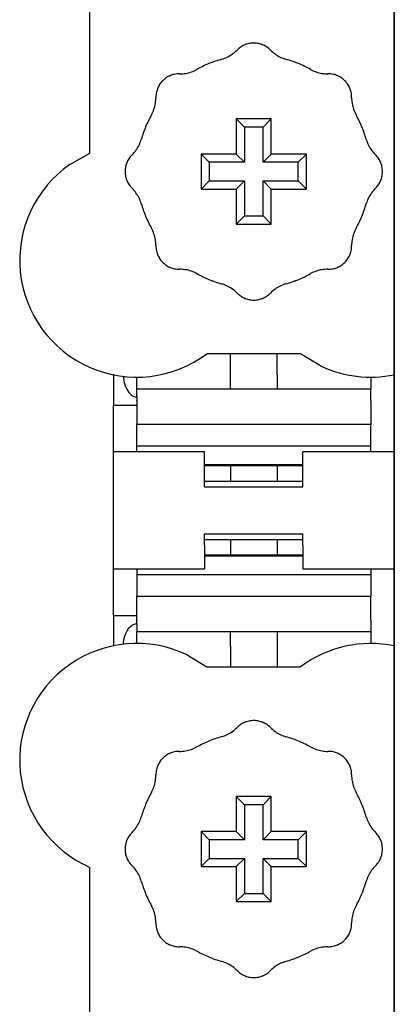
# Model space of a CAD drawing. Extents: x 197 to 960, y 137 to 662.
# Tile 4 of 49: x 444 to 447, y 181 to 189. Entities that reach past the tile are written whole.
import ezdxf

# ---------------------------------------------------------------- set-up
doc = ezdxf.new("R2010")
doc.units = 0
doc.header["$LTSCALE"] = 65.395
doc.header["$MEASUREMENT"] = 0
for name, color, linetype in [('133-358092_DXF_CONTINUOUS_LINE', 7, 'CONTINUOUS'), ('59-273163_DXF_CONTINUOUS_LINE', 7, 'CONTINUOUS'), ('59-273165_DXF_CONTINUOUS_LINE', 7, 'CONTINUOUS'), ('59-273170_DXF_CONTINUOUS_LINE', 7, 'CONTINUOUS')]:
    doc.layers.add(name, color=color, linetype=linetype)

msp = doc.modelspace()

# ---------------------------------------------------------------- linework, layer by layer
at = {"layer": '133-358092_DXF_CONTINUOUS_LINE', "color": 3, "linetype": 'Continuous'}
for p, q in [((447.07007, 141.54387), (447.07007, 271.54387)), ((447.07007, 271.54387), (447.07007, 141.54387))]:
    msp.add_line(p, q, dxfattribs=at)
at = {"layer": '59-273163_DXF_CONTINUOUS_LINE', "color": 7, "linetype": 'Continuous'}
for p, q in [((445.72007, 188.19387), (445.79006, 188.12388)), ((446.02007, 188.19387), (445.72007, 188.19387)), ((445.72007, 188.19387), (445.72007, 187.89387)), ((446.02007, 188.19387), (445.95008, 188.12388)), ((446.02007, 187.89387), (446.02007, 188.19387)), ((445.79006, 188.12388), (445.79006, 187.82388)), ((445.95008, 188.12388), (445.79006, 188.12388)), ((445.95008, 187.82388), (445.95008, 188.12388)), ((445.42007, 187.89387), (445.49006, 187.82388)), ((445.72007, 187.89387), (445.42007, 187.89387)), ((445.42007, 187.89387), (445.42007, 187.59387)), ((445.72007, 187.89387), (445.79006, 187.82388)), ((446.02007, 187.89387), (445.95008, 187.82388)), ((446.32007, 187.89387), (446.02007, 187.89387)), ((446.32007, 187.89387), (446.25008, 187.82388)), ((446.32007, 187.59387), (446.32007, 187.89387)), ((445.49006, 187.82388), (445.49006, 187.66386)), ((445.79006, 187.82388), (445.49006, 187.82388)), ((446.25008, 187.82388), (445.95008, 187.82388)), ((446.25008, 187.66386), (446.25008, 187.82388)), ((445.42007, 187.59387), (445.49006, 187.66386)), ((445.49006, 187.66386), (445.79006, 187.66386)), ((445.72007, 187.59387), (445.79006, 187.66386)), ((445.79006, 187.66386), (445.79006, 187.36386)), ((445.95008, 187.66386), (446.25008, 187.66386)), ((445.95008, 187.36386), (445.95008, 187.66386)), ((446.02007, 187.59387), (445.95008, 187.66386)), ((446.32007, 187.59387), (446.25008, 187.66386)), ((445.42007, 187.59387), (445.72007, 187.59387)), ((445.72007, 187.59387), (445.72007, 187.29387)), ((446.02007, 187.29387), (446.02007, 187.59387)), ((446.02007, 187.59387), (446.32007, 187.59387)), ((445.72007, 187.29387), (445.79006, 187.36386)), ((445.72007, 187.29387), (446.02007, 187.29387)), ((445.79006, 187.36386), (445.95008, 187.36386)), ((446.02007, 187.29387), (445.95008, 187.36386)), ((445.72007, 182.39387), (445.79006, 182.32388)), ((446.02007, 182.39387), (445.72007, 182.39387)), ((445.72007, 182.39387), (445.72007, 182.09387)), ((445.79006, 182.32388), (445.79006, 182.02388)), ((445.95008, 182.32388), (445.79006, 182.32388)), ((446.02007, 182.39387), (445.95008, 182.32388)), ((445.95008, 182.02388), (445.95008, 182.32388)), ((446.02007, 182.09387), (446.02007, 182.39387)), ((445.42007, 182.09387), (445.49006, 182.02388)), ((445.72007, 182.09387), (445.42007, 182.09387)), ((445.42007, 182.09387), (445.42007, 181.79387)), ((445.72007, 182.09387), (445.79006, 182.02388)), ((446.02007, 182.09387), (445.95008, 182.02388)), ((446.32007, 182.09387), (446.02007, 182.09387)), ((446.32007, 182.09387), (446.25008, 182.02388)), ((446.32007, 181.79387), (446.32007, 182.09387)), ((445.49006, 182.02388), (445.49006, 181.86386)), ((445.79006, 182.02388), (445.49006, 182.02388)), ((446.25008, 182.02388), (445.95008, 182.02388)), ((446.25008, 181.86386), (446.25008, 182.02388)), ((445.42007, 181.79387), (445.49006, 181.86386)), ((445.49006, 181.86386), (445.79006, 181.86386)), ((445.72007, 181.79387), (445.79006, 181.86386)), ((445.79006, 181.86386), (445.79006, 181.56386)), ((445.95008, 181.86386), (446.25008, 181.86386)), ((445.95008, 181.56386), (445.95008, 181.86386)), ((446.02007, 181.79387), (445.95008, 181.86386)), ((446.32007, 181.79387), (446.25008, 181.86386)), ((445.42007, 181.79387), (445.72007, 181.79387)), ((445.72007, 181.79387), (445.72007, 181.49387)), ((446.02007, 181.49387), (446.02007, 181.79387)), ((446.02007, 181.79387), (446.32007, 181.79387)), ((445.72007, 181.49387), (445.79006, 181.56386)), ((445.79006, 181.56386), (445.95008, 181.56386)), ((446.02007, 181.49387), (445.95008, 181.56386)), ((445.72007, 181.49387), (446.02007, 181.49387))]:
    msp.add_line(p, q, dxfattribs=at)
for centre, radius, start, end in [((445.87007, 188.64387), 0.2, 122.55156, 135.572996), ((445.87007, 188.64387), 0.2, 111.697641, 122.55156), ((445.87007, 188.64387), 0.2, 109.531168, 111.697641), ((445.87007, 188.64387), 0.2, 107.930417, 109.531168), ((445.87007, 188.64387), 0.2, 96.509602, 107.930417), ((445.87007, 188.64387), 0.2, 83.49043, 96.509602), ((445.87007, 188.64387), 0.2, 72.169666, 83.49043), ((445.87007, 188.64387), 0.2, 70.468845, 72.169666), ((445.87007, 188.64387), 0.2, 68.184725, 70.468847), ((445.87007, 188.64387), 0.2, 68.184609, 70.468845), ((445.87007, 188.64387), 0.2, 57.448466, 68.184609), ((445.87007, 188.64387), 0.2, 44.427004, 57.448466), ((445.513, 188.99387), 0.3, 295.81846, 305.696943), ((445.513, 188.99387), 0.3, 305.696943, 315.572996), ((446.22714, 188.99387), 0.3, 224.427004, 234.303049), ((446.22714, 188.99387), 0.3, 224.427004, 234.303057), ((446.22714, 188.99387), 0.3, 234.303049, 244.181547), ((446.22714, 188.99387), 0.3, 234.303057, 244.18154), ((445.87007, 187.74387), 1, 112.499995, 119.057631), ((445.87007, 187.74387), 1, 105.942369, 112.499995), ((445.513, 188.99387), 0.3, 285.942369, 295.81846), ((446.22714, 188.99387), 0.3, 244.181547, 254.057631), ((446.22714, 188.99387), 0.3, 244.18154, 254.057631), ((445.87007, 187.74387), 1, 67.499845, 74.057631), ((445.87007, 187.74387), 1, 67.499846, 74.057631), ((445.87007, 187.74387), 1, 60.942369, 67.499845), ((445.87007, 187.74387), 1, 60.942369, 67.499846), ((445.23368, 188.38026), 0.2, 117.169666, 128.49043), ((445.23368, 188.38026), 0.2, 115.468845, 117.169666), ((445.23368, 188.38026), 0.2, 113.18461, 115.468845), ((445.23368, 188.38026), 0.2, 102.448466, 113.18461), ((445.23368, 188.38026), 0.2, 89.427004, 102.448466), ((445.23868, 188.88024), 0.3, 269.427004, 279.303049), ((445.23868, 188.88024), 0.3, 269.427004, 279.303057), ((445.23868, 188.88024), 0.3, 279.303049, 289.181547), ((445.23868, 188.88024), 0.3, 279.303057, 289.18154), ((445.23868, 188.88024), 0.3, 289.181547, 299.057631), ((445.23868, 188.88024), 0.3, 289.18154, 299.057631), ((446.50147, 188.88024), 0.3, 240.942369, 250.81846), ((446.50147, 188.88024), 0.3, 250.81846, 260.696943), ((446.50147, 188.88024), 0.3, 260.696943, 270.572996), ((446.50647, 188.38026), 0.2, 77.55155, 90.572996), ((446.50647, 188.38026), 0.2, 77.55156, 90.572996), ((446.50647, 188.38026), 0.2, 66.69764, 77.55156), ((446.50647, 188.38026), 0.2, 64.531168, 66.69764), ((446.50647, 188.38026), 0.2, 62.930339, 64.531166), ((446.50647, 188.38026), 0.2, 62.930417, 64.531168), ((446.50647, 188.38026), 0.2, 51.509588, 62.930339), ((446.50647, 188.38026), 0.2, 51.509602, 62.930417), ((445.23368, 188.38026), 0.2, 141.509602, 152.930417), ((445.23368, 188.38026), 0.2, 128.49043, 141.509602), ((446.50647, 188.38026), 0.2, 38.49043, 51.509602), ((446.50647, 188.38026), 0.2, 27.169666, 38.49043), ((445.23368, 188.38026), 0.2, 167.55156, 180.572996), ((445.23368, 188.38026), 0.2, 156.697641, 167.55156), ((445.23368, 188.38026), 0.2, 154.531168, 156.697641), ((445.23368, 188.38026), 0.2, 152.930417, 154.531168), ((446.50647, 188.38026), 0.2, 25.468847, 27.169748), ((446.50647, 188.38026), 0.2, 25.468845, 27.169666), ((446.50647, 188.38026), 0.2, 23.184609, 25.468845), ((446.50647, 188.38026), 0.2, 12.448477, 23.184725), ((446.50647, 188.38026), 0.2, 12.448466, 23.184609), ((446.50647, 188.38026), 0.2, 359.427004, 12.448477), ((446.50647, 188.38026), 0.2, 359.427004, 12.448466), ((444.7337, 188.37526), 0.3, 340.81846, 350.696943), ((444.7337, 188.37526), 0.3, 350.696943, 0.572996), ((447.00644, 188.37526), 0.3, 179.427004, 189.303049), ((447.00644, 188.37526), 0.3, 179.427004, 189.303057), ((447.00644, 188.37526), 0.3, 189.303049, 199.181547), ((447.00644, 188.37526), 0.3, 189.303057, 199.18154), ((445.87007, 187.74387), 1, 150.942369, 157.500005), ((444.7337, 188.37526), 0.3, 330.942369, 340.81846), ((447.00644, 188.37526), 0.3, 199.181547, 209.057631), ((447.00644, 188.37526), 0.3, 199.18154, 209.057631), ((445.87007, 187.74387), 1, 22.500551, 29.057631), ((445.87007, 187.74387), 1, 22.500549, 29.057631), ((445.87007, 187.74387), 1, 157.500005, 164.057631), ((445.87007, 187.74387), 1, 15.942369, 22.500551), ((445.87007, 187.74387), 1, 15.942369, 22.500549), ((444.62007, 188.10094), 0.3, 324.303049, 334.181547), ((444.62007, 188.10094), 0.3, 324.303057, 334.18154), ((444.62007, 188.10094), 0.3, 334.181547, 344.057631), ((444.62007, 188.10094), 0.3, 334.18154, 344.057631), ((447.12007, 188.10094), 0.3, 195.942369, 205.81846), ((447.12007, 188.10094), 0.3, 205.81846, 215.696943), ((444.97007, 187.74387), 0.2, 134.427004, 147.448477), ((444.97007, 187.74387), 0.2, 134.427004, 147.448466), ((444.62007, 188.10094), 0.3, 314.427004, 324.303049), ((444.62007, 188.10094), 0.3, 314.427004, 324.303057), ((447.12007, 188.10094), 0.3, 215.696943, 225.572996), ((446.77007, 187.74387), 0.2, 32.55155, 45.572996), ((446.77007, 187.74387), 0.2, 32.55156, 45.572996), ((444.97007, 187.74387), 0.2, 162.169666, 173.49043), ((444.97007, 187.74387), 0.2, 160.468845, 162.169666), ((444.97007, 187.74387), 0.2, 158.18461, 160.468845), ((444.97007, 187.74387), 0.2, 147.448466, 158.18461), ((446.77007, 187.74387), 0.2, 21.697641, 32.55156), ((446.77007, 187.74387), 0.2, 19.531166, 21.69753), ((446.77007, 187.74387), 0.2, 19.531168, 21.697641), ((446.77007, 187.74387), 0.2, 17.930339, 19.531166), ((446.77007, 187.74387), 0.2, 17.930417, 19.531168), ((446.77007, 187.74387), 0.2, 6.509602, 17.930417), ((444.97007, 187.74387), 0.2, 173.49043, 186.509602), ((444.97007, 187.74387), 0.2, 186.509602, 197.930417), ((446.77007, 187.74387), 0.2, 342.169748, 353.490445), ((446.77007, 187.74387), 0.2, 342.169666, 353.49043), ((446.77007, 187.74387), 0.2, 353.490445, 6.509588), ((446.77007, 187.74387), 0.2, 353.49043, 6.509602), ((444.97007, 187.74387), 0.2, 197.930417, 199.531168), ((444.97007, 187.74387), 0.2, 199.531166, 201.69753), ((444.97007, 187.74387), 0.2, 199.531168, 201.697641), ((444.97007, 187.74387), 0.2, 201.697641, 212.55156), ((444.97007, 187.74387), 0.2, 212.55156, 225.572996), ((446.77007, 187.74387), 0.2, 314.427004, 327.448477), ((446.77007, 187.74387), 0.2, 314.427004, 327.448466), ((446.77007, 187.74387), 0.2, 327.448466, 338.18461), ((446.77007, 187.74387), 0.2, 338.18461, 340.468845), ((446.77007, 187.74387), 0.2, 340.468847, 342.169748), ((446.77007, 187.74387), 0.2, 340.468845, 342.169666), ((444.62007, 187.3868), 0.3, 35.696943, 45.572996), ((444.62007, 187.3868), 0.3, 25.81846, 35.696943), ((447.12007, 187.3868), 0.3, 144.303049, 154.181547), ((447.12007, 187.3868), 0.3, 144.303057, 154.18154), ((447.12007, 187.3868), 0.3, 134.427004, 144.303049), ((447.12007, 187.3868), 0.3, 134.427004, 144.303057), ((444.62007, 187.3868), 0.3, 15.942369, 25.81846), ((445.87007, 187.74387), 1, 195.942369, 202.500158), ((445.87007, 187.74387), 1, 195.942369, 202.500157), ((445.87007, 187.74387), 1, 337.40339, 344.057631), ((445.87007, 187.74387), 1, 337.405487, 344.057631), ((447.12007, 187.3868), 0.3, 154.181547, 164.057631), ((447.12007, 187.3868), 0.3, 154.18154, 164.057631), ((445.87007, 187.74387), 1, 202.500157, 209.057631), ((445.87007, 187.74387), 1, 330.942369, 337.405487), ((445.87007, 187.74387), 1, 330.942369, 337.40339), ((444.7337, 187.11247), 0.3, 19.181547, 29.057631), ((444.7337, 187.11247), 0.3, 19.18154, 29.057631), ((444.7337, 187.11247), 0.3, 9.303049, 19.181547), ((444.7337, 187.11247), 0.3, 9.303057, 19.18154), ((447.00644, 187.11247), 0.3, 160.81846, 170.696943), ((447.00644, 187.11247), 0.3, 150.942369, 160.81846), ((444.7337, 187.11247), 0.3, 359.427004, 9.303049), ((444.7337, 187.11247), 0.3, 359.427004, 9.303057), ((447.00644, 187.11247), 0.3, 170.696943, 180.572996), ((445.23368, 187.10747), 0.2, 179.427004, 192.448477), ((445.23368, 187.10747), 0.2, 179.427004, 192.448466), ((445.23368, 187.10747), 0.2, 192.448466, 203.18461), ((446.50647, 187.10747), 0.2, 336.69753, 347.55155), ((446.50647, 187.10747), 0.2, 336.697641, 347.55156), ((446.50647, 187.10747), 0.2, 347.55156, 0.572996), ((445.23368, 187.10747), 0.2, 203.184725, 205.468847), ((445.23368, 187.10747), 0.2, 203.18461, 205.468845), ((445.23368, 187.10747), 0.2, 205.468847, 207.169748), ((445.23368, 187.10747), 0.2, 205.468845, 207.169666), ((445.23368, 187.10747), 0.2, 207.169666, 218.49043), ((445.23368, 187.10747), 0.2, 218.490445, 231.509588), ((445.23368, 187.10747), 0.2, 218.49043, 231.509602), ((446.50647, 187.10747), 0.2, 308.49043, 321.509602), ((446.50647, 187.10747), 0.2, 321.509602, 332.930417), ((446.50647, 187.10747), 0.2, 332.930339, 334.531166), ((446.50647, 187.10747), 0.2, 332.930417, 334.531168), ((446.50647, 187.10747), 0.2, 334.531168, 336.697641), ((445.23368, 187.10747), 0.2, 231.509602, 242.930417), ((445.23368, 187.10747), 0.2, 242.930417, 244.531168), ((445.23368, 187.10747), 0.2, 244.531166, 246.697529), ((445.23368, 187.10747), 0.2, 244.531168, 246.69764), ((445.23368, 187.10747), 0.2, 246.697529, 257.55155), ((445.23368, 187.10747), 0.2, 246.69764, 257.55156), ((445.23368, 187.10747), 0.2, 257.55155, 270.572996), ((445.23368, 187.10747), 0.2, 257.55156, 270.572996), ((445.23868, 186.6075), 0.3, 80.696943, 90.572996), ((445.23868, 186.6075), 0.3, 70.81846, 80.696943), ((445.23868, 186.6075), 0.3, 60.942369, 70.81846), ((446.50147, 186.6075), 0.3, 109.181547, 119.057631), ((446.50147, 186.6075), 0.3, 109.18154, 119.057631), ((446.50147, 186.6075), 0.3, 99.303049, 109.181547), ((446.50147, 186.6075), 0.3, 99.303057, 109.18154), ((446.50147, 186.6075), 0.3, 89.427004, 99.303049), ((446.50147, 186.6075), 0.3, 89.427004, 99.303057), ((446.50647, 187.10747), 0.2, 269.427004, 282.448477), ((446.50647, 187.10747), 0.2, 269.427004, 282.448466), ((446.50647, 187.10747), 0.2, 282.448477, 293.184725), ((446.50647, 187.10747), 0.2, 282.448466, 293.18461), ((446.50647, 187.10747), 0.2, 293.184725, 295.468847), ((446.50647, 187.10747), 0.2, 293.18461, 295.468845), ((446.50647, 187.10747), 0.2, 295.468847, 297.169748), ((446.50647, 187.10747), 0.2, 295.468845, 297.169666), ((446.50647, 187.10747), 0.2, 297.169748, 308.490445), ((446.50647, 187.10747), 0.2, 297.169666, 308.49043), ((445.87007, 187.74387), 1, 240.942369, 247.499481), ((445.87007, 187.74387), 1, 247.499479, 254.057631), ((445.87007, 187.74387), 1, 247.499481, 254.057631), ((445.87007, 187.74387), 1, 285.942369, 292.596544), ((445.87007, 187.74387), 1, 285.942369, 292.59445), ((445.87007, 187.74387), 1, 292.59445, 299.057631), ((445.87007, 187.74387), 1, 292.596544, 299.057631), ((445.513, 186.49387), 0.3, 64.181547, 74.057631), ((445.513, 186.49387), 0.3, 64.18154, 74.057631), ((445.513, 186.49387), 0.3, 54.303049, 64.181547), ((445.513, 186.49387), 0.3, 54.303057, 64.18154), ((445.513, 186.49387), 0.3, 44.427004, 54.303049), ((445.513, 186.49387), 0.3, 44.427004, 54.303057), ((445.87007, 186.84387), 0.2, 224.427004, 237.448466), ((445.87007, 186.84387), 0.2, 302.55155, 315.572996), ((445.87007, 186.84387), 0.2, 302.55156, 315.572996), ((446.22714, 186.49387), 0.3, 125.696943, 135.572996), ((446.22714, 186.49387), 0.3, 115.81846, 125.696943), ((446.22714, 186.49387), 0.3, 105.942369, 115.81846), ((445.87007, 186.84387), 0.2, 237.448466, 248.184609), ((445.87007, 186.84387), 0.2, 248.184725, 250.468847), ((445.87007, 186.84387), 0.2, 248.184609, 250.468845), ((445.87007, 186.84387), 0.2, 250.468845, 252.169666), ((445.87007, 186.84387), 0.2, 252.169666, 263.49043), ((445.87007, 186.84387), 0.2, 263.490445, 276.509588), ((445.87007, 186.84387), 0.2, 263.49043, 276.509602), ((445.87007, 186.84387), 0.2, 276.509602, 287.930417), ((445.87007, 186.84387), 0.2, 287.930339, 289.531166), ((445.87007, 186.84387), 0.2, 287.930417, 289.531168), ((445.87007, 186.84387), 0.2, 289.531166, 291.69753), ((445.87007, 186.84387), 0.2, 289.531168, 291.697641), ((445.87007, 186.84387), 0.2, 291.69753, 302.55155), ((445.87007, 186.84387), 0.2, 291.697641, 302.55156), ((445.87007, 182.84387), 0.2, 122.55156, 135.572996), ((445.87007, 182.84387), 0.2, 111.697641, 122.55156), ((445.87007, 182.84387), 0.2, 109.531168, 111.697641), ((445.87007, 182.84387), 0.2, 107.930417, 109.531168), ((445.87007, 182.84387), 0.2, 96.509602, 107.930417), ((445.87007, 182.84387), 0.2, 83.49043, 96.509602), ((445.87007, 182.84387), 0.2, 72.169666, 83.49043), ((445.87007, 182.84387), 0.2, 70.468845, 72.169666), ((445.87007, 182.84387), 0.2, 68.184725, 70.468847), ((445.87007, 182.84387), 0.2, 68.184609, 70.468845), ((445.87007, 182.84387), 0.2, 57.448466, 68.184609), ((445.87007, 182.84387), 0.2, 44.427004, 57.448466), ((445.513, 183.19387), 0.3, 285.942369, 295.81846), ((445.513, 183.19387), 0.3, 295.81846, 305.696943), ((445.513, 183.19387), 0.3, 305.696943, 315.572996), ((446.22714, 183.19387), 0.3, 224.427004, 234.303049), ((446.22714, 183.19387), 0.3, 224.427004, 234.303057), ((446.22714, 183.19387), 0.3, 234.303049, 244.181547), ((446.22714, 183.19387), 0.3, 234.303057, 244.18154), ((446.22714, 183.19387), 0.3, 244.181547, 254.057631), ((446.22714, 183.19387), 0.3, 244.18154, 254.057631), ((445.87007, 181.94387), 1, 112.499995, 119.057631), ((445.87007, 181.94387), 1, 105.942369, 112.499995), ((445.87007, 181.94387), 1, 67.499845, 74.057631), ((445.87007, 181.94387), 1, 67.499846, 74.057631), ((445.87007, 181.94387), 1, 60.942369, 67.499845), ((445.87007, 181.94387), 1, 60.942369, 67.499846), ((445.23368, 182.58026), 0.2, 117.169666, 128.49043), ((445.23368, 182.58026), 0.2, 115.468845, 117.169666), ((445.23368, 182.58026), 0.2, 113.18461, 115.468845), ((445.23368, 182.58026), 0.2, 102.448466, 113.18461), ((445.23368, 182.58026), 0.2, 89.427004, 102.448466), ((445.23868, 183.08024), 0.3, 269.427004, 279.303049), ((445.23868, 183.08024), 0.3, 269.427004, 279.303057), ((445.23868, 183.08024), 0.3, 279.303049, 289.181547), ((445.23868, 183.08024), 0.3, 279.303057, 289.18154), ((445.23868, 183.08024), 0.3, 289.181547, 299.057631), ((445.23868, 183.08024), 0.3, 289.18154, 299.057631), ((446.50147, 183.08024), 0.3, 240.942369, 250.81846), ((446.50147, 183.08024), 0.3, 250.81846, 260.696943), ((446.50147, 183.08024), 0.3, 260.696943, 270.572996), ((446.50647, 182.58026), 0.2, 77.55155, 90.572996), ((446.50647, 182.58026), 0.2, 77.55156, 90.572996), ((446.50647, 182.58026), 0.2, 66.69764, 77.55156), ((446.50647, 182.58026), 0.2, 64.531168, 66.69764), ((446.50647, 182.58026), 0.2, 62.930339, 64.531166), ((446.50647, 182.58026), 0.2, 62.930417, 64.531168), ((446.50647, 182.58026), 0.2, 51.509588, 62.930339), ((446.50647, 182.58026), 0.2, 51.509602, 62.930417), ((445.23368, 182.58026), 0.2, 156.697641, 167.55156), ((445.23368, 182.58026), 0.2, 154.531168, 156.697641), ((445.23368, 182.58026), 0.2, 152.930417, 154.531168), ((445.23368, 182.58026), 0.2, 141.509602, 152.930417), ((445.23368, 182.58026), 0.2, 128.49043, 141.509602), ((446.50647, 182.58026), 0.2, 38.49043, 51.509602), ((446.50647, 182.58026), 0.2, 27.169666, 38.49043), ((446.50647, 182.58026), 0.2, 25.468847, 27.169748), ((446.50647, 182.58026), 0.2, 25.468845, 27.169666), ((446.50647, 182.58026), 0.2, 23.184609, 25.468845), ((446.50647, 182.58026), 0.2, 12.448477, 23.184725), ((446.50647, 182.58026), 0.2, 12.448466, 23.184609), ((444.7337, 182.57526), 0.3, 350.696943, 0.572996), ((445.23368, 182.58026), 0.2, 167.55156, 180.572996), ((446.50647, 182.58026), 0.2, 359.427004, 12.448477), ((446.50647, 182.58026), 0.2, 359.427004, 12.448466), ((447.00644, 182.57526), 0.3, 179.427004, 189.303049), ((447.00644, 182.57526), 0.3, 179.427004, 189.303057), ((444.7337, 182.57526), 0.3, 340.81846, 350.696943), ((447.00644, 182.57526), 0.3, 189.303049, 199.181547), ((447.00644, 182.57526), 0.3, 189.303057, 199.18154), ((445.87007, 181.94387), 1, 150.942369, 157.500005), ((444.7337, 182.57526), 0.3, 330.942369, 340.81846), ((447.00644, 182.57526), 0.3, 199.181547, 209.057631), ((447.00644, 182.57526), 0.3, 199.18154, 209.057631), ((445.87007, 181.94387), 1, 22.500551, 29.057631), ((445.87007, 181.94387), 1, 22.500549, 29.057631), ((445.87007, 181.94387), 1, 157.500005, 164.057631), ((445.87007, 181.94387), 1, 15.942369, 22.500551), ((445.87007, 181.94387), 1, 15.942369, 22.500549), ((444.62007, 182.30094), 0.3, 324.303049, 334.181547), ((444.62007, 182.30094), 0.3, 324.303057, 334.18154), ((444.62007, 182.30094), 0.3, 334.181547, 344.057631), ((444.62007, 182.30094), 0.3, 334.18154, 344.057631), ((447.12007, 182.30094), 0.3, 195.942369, 205.81846), ((447.12007, 182.30094), 0.3, 205.81846, 215.696943), ((444.97007, 181.94387), 0.2, 134.427004, 147.448477), ((444.97007, 181.94387), 0.2, 134.427004, 147.448466), ((444.62007, 182.30094), 0.3, 314.427004, 324.303049), ((444.62007, 182.30094), 0.3, 314.427004, 324.303057), ((447.12007, 182.30094), 0.3, 215.696943, 225.572996), ((446.77007, 181.94387), 0.2, 32.55155, 45.572996), ((446.77007, 181.94387), 0.2, 32.55156, 45.572996), ((444.97007, 181.94387), 0.2, 162.169666, 173.49043), ((444.97007, 181.94387), 0.2, 160.468845, 162.169666), ((444.97007, 181.94387), 0.2, 158.18461, 160.468845), ((444.97007, 181.94387), 0.2, 147.448466, 158.18461), ((446.77007, 181.94387), 0.2, 21.697641, 32.55156), ((446.77007, 181.94387), 0.2, 19.531166, 21.69753), ((446.77007, 181.94387), 0.2, 19.531168, 21.697641), ((446.77007, 181.94387), 0.2, 17.930339, 19.531166), ((446.77007, 181.94387), 0.2, 17.930417, 19.531168), ((446.77007, 181.94387), 0.2, 6.509602, 17.930417), ((444.97007, 181.94387), 0.2, 173.49043, 186.509602), ((444.97007, 181.94387), 0.2, 186.509602, 197.930417), ((446.77007, 181.94387), 0.2, 342.169748, 353.490445), ((446.77007, 181.94387), 0.2, 342.169666, 353.49043), ((446.77007, 181.94387), 0.2, 353.490445, 6.509588), ((446.77007, 181.94387), 0.2, 353.49043, 6.509602), ((444.97007, 181.94387), 0.2, 197.930417, 199.531168), ((444.97007, 181.94387), 0.2, 199.531166, 201.69753), ((444.97007, 181.94387), 0.2, 199.531168, 201.697641), ((444.97007, 181.94387), 0.2, 201.697641, 212.55156), ((444.97007, 181.94387), 0.2, 212.55156, 225.572996), ((446.77007, 181.94387), 0.2, 314.427004, 327.448477), ((446.77007, 181.94387), 0.2, 314.427004, 327.448466), ((446.77007, 181.94387), 0.2, 327.448466, 338.18461), ((446.77007, 181.94387), 0.2, 338.18461, 340.468845), ((446.77007, 181.94387), 0.2, 340.468847, 342.169748), ((446.77007, 181.94387), 0.2, 340.468845, 342.169666), ((444.62007, 181.5868), 0.3, 35.696943, 45.572996), ((444.62007, 181.5868), 0.3, 25.81846, 35.696943), ((447.12007, 181.5868), 0.3, 144.303049, 154.181547), ((447.12007, 181.5868), 0.3, 144.303057, 154.18154), ((447.12007, 181.5868), 0.3, 134.427004, 144.303049), ((447.12007, 181.5868), 0.3, 134.427004, 144.303057), ((444.62007, 181.5868), 0.3, 15.942369, 25.81846), ((445.87007, 181.94387), 1, 195.942369, 202.500158), ((445.87007, 181.94387), 1, 195.942369, 202.500157), ((445.87007, 181.94387), 1, 337.40339, 344.057631), ((445.87007, 181.94387), 1, 337.405487, 344.057631), ((447.12007, 181.5868), 0.3, 154.181547, 164.057631), ((447.12007, 181.5868), 0.3, 154.18154, 164.057631), ((445.87007, 181.94387), 1, 202.500157, 209.057631), ((445.87007, 181.94387), 1, 330.942369, 337.405487), ((445.87007, 181.94387), 1, 330.942369, 337.40339), ((444.7337, 181.31247), 0.3, 19.181547, 29.057631), ((444.7337, 181.31247), 0.3, 19.18154, 29.057631), ((444.7337, 181.31247), 0.3, 9.303049, 19.181547), ((444.7337, 181.31247), 0.3, 9.303057, 19.18154), ((447.00644, 181.31247), 0.3, 160.81846, 170.696943), ((447.00644, 181.31247), 0.3, 150.942369, 160.81846), ((444.7337, 181.31247), 0.3, 359.427004, 9.303049), ((444.7337, 181.31247), 0.3, 359.427004, 9.303057), ((445.23368, 181.30747), 0.2, 179.427004, 192.448477), ((445.23368, 181.30747), 0.2, 179.427004, 192.448466), ((446.50647, 181.30747), 0.2, 347.55156, 0.572996), ((447.00644, 181.31247), 0.3, 170.696943, 180.572996), ((445.23368, 181.30747), 0.2, 192.448466, 203.18461), ((445.23368, 181.30747), 0.2, 203.184725, 205.468847), ((445.23368, 181.30747), 0.2, 203.18461, 205.468845), ((446.50647, 181.30747), 0.2, 334.531168, 336.697641), ((446.50647, 181.30747), 0.2, 336.69753, 347.55155), ((446.50647, 181.30747), 0.2, 336.697641, 347.55156), ((445.23368, 181.30747), 0.2, 205.468847, 207.169748), ((445.23368, 181.30747), 0.2, 205.468845, 207.169666), ((445.23368, 181.30747), 0.2, 207.169666, 218.49043), ((445.23368, 181.30747), 0.2, 218.490445, 231.509588), ((445.23368, 181.30747), 0.2, 218.49043, 231.509602), ((445.23368, 181.30747), 0.2, 231.509602, 242.930417), ((446.50647, 181.30747), 0.2, 297.169748, 308.490445), ((446.50647, 181.30747), 0.2, 297.169666, 308.49043), ((446.50647, 181.30747), 0.2, 308.49043, 321.509602), ((446.50647, 181.30747), 0.2, 321.509602, 332.930417), ((446.50647, 181.30747), 0.2, 332.930339, 334.531166), ((446.50647, 181.30747), 0.2, 332.930417, 334.531168), ((445.23368, 181.30747), 0.2, 242.930417, 244.531168), ((445.23368, 181.30747), 0.2, 244.531166, 246.697529), ((445.23368, 181.30747), 0.2, 244.531168, 246.69764), ((445.23368, 181.30747), 0.2, 246.697529, 257.55155), ((445.23368, 181.30747), 0.2, 246.69764, 257.55156), ((445.23368, 181.30747), 0.2, 257.55155, 270.572996), ((445.23368, 181.30747), 0.2, 257.55156, 270.572996), ((445.23868, 180.8075), 0.3, 80.696943, 90.572996), ((445.23868, 180.8075), 0.3, 70.81846, 80.696943), ((445.23868, 180.8075), 0.3, 60.942369, 70.81846), ((445.87007, 181.94387), 1, 240.942369, 247.499481), ((445.87007, 181.94387), 1, 292.59445, 299.057631), ((445.87007, 181.94387), 1, 292.596544, 299.057631), ((446.50147, 180.8075), 0.3, 109.181547, 119.057631), ((446.50147, 180.8075), 0.3, 109.18154, 119.057631), ((446.50147, 180.8075), 0.3, 99.303049, 109.181547), ((446.50147, 180.8075), 0.3, 99.303057, 109.18154), ((446.50147, 180.8075), 0.3, 89.427004, 99.303049), ((446.50147, 180.8075), 0.3, 89.427004, 99.303057), ((446.50647, 181.30747), 0.2, 269.427004, 282.448477), ((446.50647, 181.30747), 0.2, 269.427004, 282.448466), ((446.50647, 181.30747), 0.2, 282.448477, 293.184725), ((446.50647, 181.30747), 0.2, 282.448466, 293.18461), ((446.50647, 181.30747), 0.2, 293.184725, 295.468847), ((446.50647, 181.30747), 0.2, 293.18461, 295.468845), ((446.50647, 181.30747), 0.2, 295.468847, 297.169748), ((446.50647, 181.30747), 0.2, 295.468845, 297.169666), ((445.87007, 181.94387), 1, 247.499479, 254.057631), ((445.87007, 181.94387), 1, 247.499481, 254.057631), ((445.513, 180.69387), 0.3, 64.181547, 74.057631), ((445.513, 180.69387), 0.3, 64.18154, 74.057631), ((446.22714, 180.69387), 0.3, 105.942369, 115.81846), ((445.87007, 181.94387), 1, 285.942369, 292.596544), ((445.87007, 181.94387), 1, 285.942369, 292.59445), ((445.513, 180.69387), 0.3, 54.303049, 64.181547), ((445.513, 180.69387), 0.3, 54.303057, 64.18154), ((445.513, 180.69387), 0.3, 44.427004, 54.303049), ((445.513, 180.69387), 0.3, 44.427004, 54.303057), ((445.87007, 181.04387), 0.2, 224.427004, 237.448466), ((445.87007, 181.04387), 0.2, 302.55155, 315.572996), ((445.87007, 181.04387), 0.2, 302.55156, 315.572996), ((446.22714, 180.69387), 0.3, 125.696943, 135.572996), ((446.22714, 180.69387), 0.3, 115.81846, 125.696943), ((445.87007, 181.04387), 0.2, 237.448466, 248.184609), ((445.87007, 181.04387), 0.2, 248.184725, 250.468847), ((445.87007, 181.04387), 0.2, 248.184609, 250.468845), ((445.87007, 181.04387), 0.2, 250.468845, 252.169666), ((445.87007, 181.04387), 0.2, 252.169666, 263.49043), ((445.87007, 181.04387), 0.2, 263.490445, 276.509588), ((445.87007, 181.04387), 0.2, 263.49043, 276.509602), ((445.87007, 181.04387), 0.2, 276.509602, 287.930417), ((445.87007, 181.04387), 0.2, 287.930339, 289.531166), ((445.87007, 181.04387), 0.2, 287.930417, 289.531168), ((445.87007, 181.04387), 0.2, 289.531166, 291.69753), ((445.87007, 181.04387), 0.2, 289.531168, 291.697641), ((445.87007, 181.04387), 0.2, 291.69753, 302.55155), ((445.87007, 181.04387), 0.2, 291.697641, 302.55156)]:
    msp.add_arc(centre, radius, start, end, dxfattribs=at)
at = {"layer": '59-273165_DXF_CONTINUOUS_LINE', "color": 7, "linetype": 'Continuous'}
for p, q in [((444.47007, 187.90038), (444.47007, 194.14387)), ((444.29723, 187.80354), (444.47007, 187.90038)), ((445.67007, 186.18387), (445.47007, 186.18387)), ((446.07007, 186.18387), (445.67007, 186.18387)), ((445.67007, 186.0034), (445.67007, 186.18387)), ((446.27007, 186.18387), (446.07007, 186.18387)), ((446.07007, 186.0034), (446.07007, 186.18387)), ((446.43956, 186.08128), (446.27007, 186.18387)), ((444.87007, 185.88387), (444.87007, 185.98749)), ((445.67007, 185.88387), (445.67007, 186.0034)), ((446.07007, 186.0034), (446.07007, 185.88387)), ((446.87007, 185.98749), (446.87007, 185.88387)), ((444.87007, 185.88387), (445.67007, 185.88387)), ((445.67007, 185.88387), (446.07007, 185.88387)), ((445.67007, 185.88387), (446.07007, 185.88387)), ((446.07007, 185.88387), (446.87007, 185.88387)), ((446.87007, 185.78387), (446.87007, 185.88387)), ((444.87007, 185.78387), (444.87007, 185.78589)), ((444.87007, 185.78387), (444.87007, 185.74387)), ((446.87007, 185.78387), (446.87007, 185.6776)), ((444.87007, 185.74387), (444.87007, 185.6776)), ((444.87007, 185.6776), (444.87007, 185.5776)), ((446.87007, 185.6776), (446.87007, 185.5776)), ((444.87007, 185.39304), (444.87007, 185.5776)), ((446.87007, 185.5776), (444.87007, 185.5776)), ((446.87007, 185.39304), (446.87007, 185.5776)), ((444.87007, 185.34387), (444.87007, 185.39304)), ((446.87007, 185.39304), (444.87007, 185.39304)), ((446.87007, 185.34387), (446.87007, 185.39304)), ((446.29007, 185.23304), (445.45007, 185.23304)), ((446.29007, 185.22545), (445.45007, 185.22545)), ((445.45007, 184.46228), (446.29007, 184.46228)), ((445.45007, 184.4547), (446.29007, 184.4547)), ((444.87007, 184.34387), (444.87007, 184.2947)), ((446.87007, 184.34387), (446.87007, 184.2947)), ((444.87007, 184.2947), (444.87007, 184.11014)), ((444.87007, 184.2947), (446.87007, 184.2947)), ((446.87007, 184.2947), (446.87007, 184.11014)), ((444.87007, 184.01014), (444.87007, 184.11014)), ((444.87007, 184.11014), (446.87007, 184.11014)), ((446.87007, 184.01014), (446.87007, 184.11014)), ((444.87007, 183.94387), (444.87007, 184.01014)), ((446.87007, 183.90387), (446.87007, 184.01014)), ((444.87007, 183.90387), (444.87007, 183.94387)), ((444.87007, 183.90387), (444.87007, 183.90184)), ((446.87007, 183.90387), (446.87007, 183.80387)), ((444.87007, 183.70025), (444.87007, 183.80387)), ((445.67007, 183.80387), (444.87007, 183.80387)), ((446.07007, 183.80387), (445.67007, 183.80387)), ((445.67007, 183.68434), (445.67007, 183.80387)), ((446.07007, 183.80387), (445.67007, 183.80387)), ((446.07007, 183.80387), (446.07007, 183.68434)), ((446.87007, 183.80387), (446.07007, 183.80387)), ((446.87007, 183.80387), (446.87007, 183.70025)), ((445.67007, 183.68434), (445.67007, 183.50387)), ((446.07007, 183.68434), (446.07007, 183.50387)), ((445.30058, 183.60645), (445.47007, 183.50387)), ((445.47007, 183.50387), (445.67007, 183.50387)), ((445.67007, 183.50387), (446.07007, 183.50387)), ((446.07007, 183.50387), (446.27007, 183.50387)), ((444.47007, 175.54387), (444.47007, 181.78735))]:
    msp.add_line(p, q, dxfattribs=at)
for centre, start, end in [((445.87007, 187.74387), 110.141665, 111.653682), ((445.87007, 187.74387), 68.346318, 69.858335), ((444.87007, 186.98387), 124.94828, 306.869898), ((445.87007, 187.74387), 248.346318, 249.858335), ((445.87007, 187.74387), 290.141665, 291.653682), ((446.87007, 186.98387), 244.500203, 281.581589), ((444.87007, 182.70387), 64.500203, 246.421822), ((446.87007, 182.70387), 78.418411, 126.869898), ((445.87007, 181.94387), 248.346318, 249.858335), ((445.87007, 181.94387), 290.141665, 291.653682)]:
    msp.add_arc(centre, 1, start, end, dxfattribs=at)
at = {"layer": '59-273170_DXF_CONTINUOUS_LINE', "color": 7, "linetype": 'Continuous'}
for p, q in [((444.67007, 186.00795), (444.67007, 185.81538)), ((444.87007, 185.81386), (444.87007, 185.88387)), ((444.67007, 185.81538), (444.67007, 185.74387)), ((444.86001, 185.81538), (444.87007, 185.81386)), ((444.87007, 185.81386), (444.87007, 185.78589)), ((444.67007, 185.34387), (444.67007, 185.74387)), ((444.67007, 185.74387), (444.87007, 185.74387)), ((445.45007, 185.34387), (444.67007, 185.34387)), ((444.67007, 185.14387), (444.67007, 185.34387)), ((445.45007, 185.14387), (445.45007, 185.34387)), ((446.29007, 185.14387), (446.29007, 185.34387)), ((447.07007, 185.34387), (446.29007, 185.34387)), ((445.67007, 185.22545), (445.67007, 185.09387)), ((446.07007, 185.22545), (446.07007, 185.09387)), ((444.67007, 184.54387), (444.67007, 185.14387)), ((445.45007, 185.09387), (445.45007, 185.14387)), ((446.29007, 185.04387), (446.29007, 185.14387)), ((445.45007, 185.09387), (445.67007, 185.09387)), ((445.45007, 185.04387), (445.45007, 185.09387)), ((445.45007, 185.04387), (446.29007, 185.04387)), ((445.67007, 185.09387), (446.07007, 185.09387)), ((446.07007, 185.09387), (446.29007, 185.09387)), ((445.45007, 184.59387), (445.45007, 184.64387)), ((445.45007, 184.64387), (446.29007, 184.64387)), ((446.29007, 184.54387), (446.29007, 184.64387)), ((444.67007, 184.34387), (444.67007, 184.54387)), ((445.45007, 184.59387), (445.67007, 184.59387)), ((445.45007, 184.54387), (445.45007, 184.59387)), ((445.45007, 184.54387), (445.45007, 184.34387)), ((445.67007, 184.59387), (445.67007, 184.46228)), ((445.67007, 184.59387), (446.07007, 184.59387)), ((446.07007, 184.59387), (446.07007, 184.46228)), ((446.07007, 184.59387), (446.29007, 184.59387)), ((446.29007, 184.54387), (446.29007, 184.34387)), ((444.67007, 184.34387), (445.45007, 184.34387)), ((444.67007, 183.94387), (444.67007, 184.34387)), ((446.29007, 184.34387), (447.07007, 184.34387)), ((444.67007, 183.94387), (444.67007, 183.87235)), ((444.67007, 183.94387), (444.87007, 183.94387)), ((444.67007, 183.87235), (444.67007, 183.67978)), ((444.86001, 183.87235), (444.87007, 183.87388)), ((444.87007, 183.87388), (444.87007, 183.90184)), ((444.87007, 183.87388), (444.87007, 183.80387))]:
    msp.add_line(p, q, dxfattribs=at)
for points in [[(444.75583, 185.99333), (444.75689, 185.97501), (444.76358, 185.93732), (444.7741, 185.9034), (444.78775, 185.87437), (444.80371, 185.85095), (444.8214, 185.83326), (444.8403, 185.82139), (444.86001, 185.81538)], [(444.75583, 183.69441), (444.75689, 183.71272), (444.76358, 183.75042), (444.7741, 183.78434), (444.78775, 183.81336), (444.80371, 183.83679), (444.8214, 183.85448), (444.8403, 183.86635), (444.86001, 183.87235)]]:
    msp.add_lwpolyline(points, dxfattribs=at)

doc.saveas('drawing.dxf')
